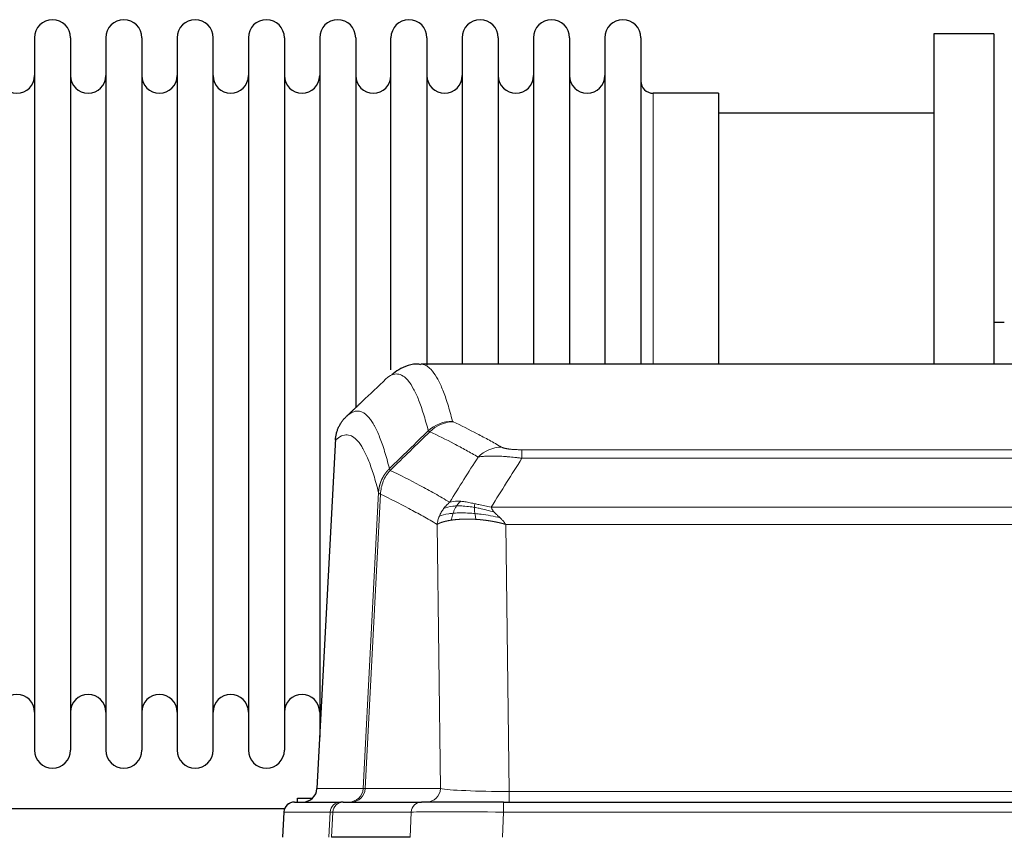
# Model space of a CAD drawing. Header units: inches. Extents: x 0 to 17820, y -10 to 12600.
# Tile 170 of 256: x 4243 to 4522, y 10613 to 10845. Entities that reach past the tile are written whole.
import ezdxf

# ---------------------------------------------------------------- set-up
doc = ezdxf.new("R2010")
doc.units = ezdxf.units.IN
doc.layers.add('1', color=7, linetype='Continuous', true_color=0xffffff)

msp = doc.modelspace()

# ---------------------------------------------------------------- linework, layer by layer
at = {"layer": '1', "color": 2, "linetype": 'Continuous', "lineweight": 25}
for p, q in [((4247.343, 10839.801), (4247.343, 10638.001)), ((4257.543, 10839.801), (4257.543, 10638.001)), ((4267.543, 10839.801), (4267.543, 10638.001)), ((4277.743, 10839.801), (4277.743, 10638.001)), ((4287.743, 10839.801), (4287.743, 10638.001)), ((4297.943, 10638.001), (4297.943, 10839.801)), ((4307.943, 10839.801), (4307.943, 10638.001)), ((4318.143, 10839.801), (4318.143, 10638.001)), ((4328.143, 10839.801), (4328.143, 10738.901)), ((4338.343, 10839.801), (4338.343, 10738.901)), ((4348.343, 10745.681), (4348.343, 10839.801)), ((4358.543, 10839.801), (4358.543, 10747.035)), ((4368.543, 10839.801), (4368.543, 10747.301)), ((4378.743, 10839.801), (4378.743, 10747.301)), ((4388.743, 10839.801), (4388.743, 10747.301)), ((4398.943, 10839.801), (4398.943, 10747.301)), ((4408.943, 10839.801), (4408.943, 10747.301)), ((4419.143, 10839.801), (4419.143, 10747.301)), ((4519.143, 10840.901), (4502.143, 10840.901)), ((4502.143, 10840.901), (4502.143, 10747.303)), ((4519.143, 10840.901), (4519.143, 10747.303)), ((4441.143, 10824.051), (4422.643, 10824.051)), ((4441.143, 10824.051), (4441.143, 10747.297)), ((4502.143, 10818.401), (4441.138, 10818.401)), ((4522.129, 10759.164), (4519.1, 10759.164)), ((4619.497, 10747.296), (4356.789, 10747.296)), ((4328.143, 10738.901), (4328.143, 10641.68)), ((4338.343, 10738.901), (4338.343, 10734.979)), ((4332.641, 10726.276), (4327.367, 10627.084)), ((4321.843, 10624.401), (4326.146, 10624.401)), ((4321.843, 10623.295), (4321.843, 10624.401)), ((4318.192, 10621.401), (4216.278, 10621.401)), ((4320.996, 10623.296), (4334.107, 10623.296)), ((4334.804, 10623.296), (4334.107, 10623.296)), ((4334.804, 10623.296), (4356.978, 10623.296)), ((4380.233, 10623.296), (4356.978, 10623.296)), ((4380.233, 10623.296), (4596.053, 10623.296)), ((4317.985, 10620.455), (4317.605, 10613.296)), ((4353.778, 10613.296), (4331.524, 10613.296))]:
    msp.add_line(p, q, dxfattribs=at)
at = {"layer": '1', "color": 110, "linetype": 'Continuous', "lineweight": 13}
for p, q in [((4422.643, 10824.051), (4422.643, 10747.297)), ((4332.627, 10725.782), (4327.38, 10627.087)), ((4385.472, 10723.089), (4590.815, 10723.089)), ((4385.472, 10720.673), (4385.472, 10723.089)), ((4590.815, 10720.673), (4385.472, 10720.673)), ((4340.446, 10627.087), (4344.822, 10710.955)), ((4345.379, 10710.479), (4341.027, 10627.087)), ((4376.74, 10706.842), (4599.546, 10706.842)), ((4362.379, 10627.087), (4361.421, 10701.934)), ((4595.433, 10701.944), (4380.853, 10701.944)), ((4380.853, 10701.944), (4381.822, 10626.261)), ((4327.38, 10627.087), (4340.446, 10627.087)), ((4341.027, 10627.087), (4362.379, 10627.087)), ((4381.822, 10626.261), (4594.465, 10626.261)), ((4381.822, 10623.296), (4381.822, 10626.261)), ((4380.233, 10620.453), (4380.233, 10623.296)), ((4318.002, 10620.453), (4317.621, 10613.296)), ((4331.113, 10620.453), (4318.002, 10620.453)), ((4330.739, 10613.296), (4331.113, 10620.453)), ((4331.897, 10620.453), (4331.524, 10613.296)), ((4354.071, 10620.453), (4331.897, 10620.453)), ((4353.778, 10613.296), (4354.071, 10620.453)), ((4380.233, 10620.453), (4379.94, 10613.296)), ((4596.053, 10620.453), (4380.233, 10620.453))]:
    msp.add_line(p, q, dxfattribs=at)
at = {"layer": '1', "color": 2, "linetype": 'Continuous', "lineweight": 25}
for centre, radius, start, end in [((4252.443, 10839.801), 5.1, 0, 180), ((4272.643, 10839.801), 5.1, 0, 180), ((4292.843, 10839.801), 5.1, 0, 180), ((4313.043, 10839.801), 5.1, 0, 180), ((4333.243, 10839.801), 5.1, 0, 180), ((4353.443, 10839.801), 5.1, 0, 180), ((4373.643, 10839.801), 5.1, 0, 180), ((4393.843, 10839.801), 5.1, 0, 180), ((4414.043, 10839.801), 5.1, 0, 180), ((4242.343, 10829.051), 5, 180, 0), ((4262.543, 10829.051), 5, 180, 0), ((4282.743, 10829.051), 5, 180, 0), ((4302.943, 10829.051), 5, 180, 0), ((4323.143, 10829.051), 5, 180, 0), ((4343.343, 10829.051), 5, 180, 0), ((4363.543, 10829.051), 5, 180, 0), ((4383.743, 10829.051), 5, 180, 0), ((4403.943, 10829.051), 5, 180, 0), ((4422.643, 10827.551), 3.5, 180, 270), ((4242.343, 10648.751), 5, 0, 180), ((4262.543, 10648.751), 5, 0, 180), ((4282.743, 10648.751), 5, 0, 180), ((4302.943, 10648.751), 5, 0, 180), ((4323.143, 10648.751), 5, 0, 180), ((4252.443, 10638.001), 5.1, 180, 0), ((4272.643, 10638.001), 5.1, 180, 0), ((4292.843, 10638.001), 5.1, 180, 0), ((4313.043, 10638.001), 5.1, 180, 0), ((4320.981, 10620.296), 3, 90, 176.80187)]:
    msp.add_arc(centre, radius, start, end, dxfattribs=at)
at = {"layer": '1', "color": 110, "linetype": 'Continuous', "lineweight": 13}
for centre, major_axis, ratio, start_param, end_param in [((4365.776, 10721.239), (-9.695, -2.45), 0.9931439, 4.4664808, 5.2238901), ((4365.964, 10721.078), (-4.281, -9.037), 0.9659395, 3.5975691, 4.3432065), ((4379.625, 10713.933), (-4.97, -8.677), 0.9635717, 3.6779385, 4.4208965), ((4336.454, 10627.296), (0, 4), 0.9993908, 3.1415927, 4.6600291), ((4337.151, 10627.296), (0, 4), 0.9702957, 3.1415927, 4.6600291), ((4360.472, 10627.296), (20.038, 0.208), 0.001459, 3.1763609, 3.3855124), ((4358.503, 10627.296), (0, 4), 0.9702957, 3.1415927, 4.6600291), ((4381.742, 10627.296), (-20.002, 0.052), 0.0517476, 0.2535919, 1.5749043), ((4320.996, 10620.296), (0, 3), 0.9993908, 0, 1.5184364), ((4334.107, 10620.296), (0, 3), 0.9993908, 0, 1.5184364), ((4334.804, 10620.296), (0, 3), 0.9702957, 0, 1.5184364), ((4356.978, 10620.296), (0, 3), 0.9702957, 0, 1.5184364), ((4358.125, 10620.296), (-27.029, 0.156), 0.000812, 6.0391366, 6.248288), ((4380.284, 10620.296), (-27.018, 0.123), 0.0058026, 4.7143189, 6.0386286)]:
    msp.add_ellipse(centre, major_axis=major_axis, ratio=ratio, start_param=start_param, end_param=end_param, dxfattribs=at)
at = {"layer": '1', "color": 2, "linetype": 'Continuous', "lineweight": 25}
msp.add_ellipse((4323.388, 10627.296), major_axis=(0, 4), ratio=0.9993908, start_param=3.1415927, end_param=4.6600291, dxfattribs=at)
for points, knots in [([(4356.799, 10747.175), (4356.603, 10747.218), (4354.403, 10747.645), (4351.065, 10746.182), (4349.176, 10744.867), (4348.621, 10744.313)], [0, 0, 0, 0, 0.0604707, 0.6867419, 1, 1, 1, 1]), ([(4332.627, 10725.782), (4332.657, 10726.413), (4332.747, 10727.041), (4332.97, 10727.96), (4333.059, 10728.262), (4333.265, 10728.857), (4333.382, 10729.149), (4333.643, 10729.72), (4333.787, 10729.999), (4334.102, 10730.542), (4334.272, 10730.805), (4334.636, 10731.315), (4334.83, 10731.561), (4335.24, 10732.032), (4335.456, 10732.258), (4335.683, 10732.473)], [0, 0, 0, 0, 0.25, 0.25, 0.375, 0.375, 0.5, 0.5, 0.625, 0.625, 0.75, 0.75, 0.875, 0.875, 1, 1, 1, 1])]:
    msp.add_open_spline(points, degree=3, knots=knots, dxfattribs=at)
at = {"layer": '1', "color": 110, "linetype": 'Continuous', "lineweight": 13}
for points, knots in [([(4356.796, 10747.296), (4356.89, 10747.296), (4357.513, 10747.267), (4358.126, 10747.043), (4358.896, 10746.545), (4359.279, 10746.244), (4359.657, 10745.863), (4359.909, 10745.592), (4360.034, 10745.447), (4360.657, 10744.68), (4361.149, 10743.925), (4361.874, 10742.582), (4362.114, 10742.099), (4362.59, 10741.063), (4362.826, 10740.51), (4363.528, 10738.745), (4364.448, 10736.11), (4365.339, 10732.914), (4365.776, 10731.175)], [0, 0, 0, 0, 0.0285171, 0.1904309, 0.1904309, 0.2713878, 0.3118663, 0.3118663, 0.3523447, 0.3523447, 0.5142585, 0.5142585, 0.5952154, 0.5952154, 0.6761724, 0.6761724, 0.8380862, 1, 1, 1, 1]), ([(4358.909, 10728.436), (4358.47, 10730.174), (4357.579, 10733.367), (4356.657, 10736), (4355.954, 10737.764), (4355.718, 10738.316), (4355.241, 10739.352), (4355.001, 10739.835), (4354.275, 10741.177), (4353.783, 10741.932), (4353.159, 10742.699), (4353.033, 10742.843), (4352.782, 10743.115), (4352.403, 10743.496), (4352.02, 10743.797), (4351.248, 10744.295), (4350.205, 10744.677), (4348.595, 10744.406), (4347.493, 10743.662), (4346.935, 10743.149)], [0, 0, 0, 0, 0.125, 0.25, 0.25, 0.3125, 0.3125, 0.375, 0.375, 0.5, 0.5, 0.53125, 0.53125, 0.5625, 0.625, 0.625, 0.75, 0.875, 1, 1, 1, 1]), ([(4335.683, 10732.473), (4336.254, 10733.026), (4337.382, 10733.841), (4339.027, 10734.186), (4340.093, 10733.832), (4340.882, 10733.347), (4341.273, 10733.05), (4341.724, 10732.608), (4341.917, 10732.398), (4342.045, 10732.253), (4342.109, 10732.178), (4342.428, 10731.794), (4342.807, 10731.278), (4343.245, 10730.58), (4343.432, 10730.26), (4343.556, 10730.042), (4343.618, 10729.931), (4344.174, 10728.911), (4345.147, 10726.805), (4346.558, 10722.774), (4347.466, 10719.503), (4347.912, 10717.721)], [0, 0, 0, 0, 0.125, 0.25, 0.375, 0.375, 0.4375, 0.46875, 0.484375, 0.484375, 0.5, 0.5, 0.5625, 0.59375, 0.609375, 0.609375, 0.625, 0.625, 0.75, 0.875, 1, 1, 1, 1]), ([(4365.964, 10731.013), (4365.908, 10731.04), (4365.864, 10731.067), (4365.802, 10731.121), (4365.783, 10731.148), (4365.776, 10731.175)], [0, 0, 0, 0, 0.5, 0.5, 1, 1, 1, 1]), ([(4365.964, 10731.013), (4368.249, 10729.926), (4370.53, 10728.785), (4373.946, 10726.991), (4375.083, 10726.38), (4377.356, 10725.13), (4378.491, 10724.491), (4379.625, 10723.839)], [0, 0, 0, 0, 0.5, 0.5, 0.75, 0.75, 1, 1, 1, 1]), ([(4344.822, 10710.955), (4344.378, 10712.735), (4343.472, 10716.003), (4342.065, 10720.035), (4341.095, 10722.143), (4340.54, 10723.165), (4340.479, 10723.277), (4340.355, 10723.495), (4340.169, 10723.815), (4339.732, 10724.515), (4339.354, 10725.033), (4339.036, 10725.42), (4338.972, 10725.495), (4338.844, 10725.64), (4338.652, 10725.852), (4338.202, 10726.297), (4337.812, 10726.597), (4337.026, 10727.089), (4335.962, 10727.453), (4334.322, 10727.127), (4333.197, 10726.328), (4332.627, 10725.782)], [0, 0, 0, 0, 0.125, 0.25, 0.375, 0.375, 0.390625, 0.390625, 0.40625, 0.4375, 0.5, 0.5, 0.515625, 0.515625, 0.53125, 0.5625, 0.625, 0.625, 0.75, 0.875, 1, 1, 1, 1]), ([(4373.045, 10721.014), (4371.91, 10721.666), (4370.773, 10722.306), (4368.498, 10723.557), (4367.359, 10724.169), (4363.94, 10725.965), (4361.656, 10727.108), (4359.367, 10728.196)], [0, 0, 0, 0, 0.25, 0.25, 0.5, 0.5, 1, 1, 1, 1]), ([(4385.472, 10723.089), (4385.289, 10723.089), (4385.107, 10723.09), (4384.743, 10723.095), (4384.563, 10723.098), (4384.208, 10723.107), (4384.032, 10723.113), (4383.686, 10723.127), (4383.515, 10723.135), (4383.304, 10723.147), (4383.262, 10723.149), (4383.178, 10723.155), (4383.054, 10723.162), (4382.932, 10723.171), (4382.693, 10723.189), (4382.386, 10723.215), (4382.098, 10723.245), (4381.925, 10723.265), (4381.891, 10723.27), (4381.823, 10723.278), (4381.789, 10723.282), (4381.689, 10723.295), (4381.624, 10723.304), (4381.435, 10723.331), (4381.315, 10723.35), (4381.089, 10723.388), (4380.982, 10723.408), (4380.779, 10723.449), (4380.683, 10723.47), (4380.57, 10723.498), (4380.548, 10723.503), (4380.504, 10723.514), (4380.483, 10723.52), (4380.419, 10723.536), (4380.378, 10723.547), (4380.259, 10723.581), (4380.186, 10723.604), (4380.049, 10723.649), (4379.985, 10723.673), (4379.809, 10723.743), (4379.709, 10723.79), (4379.625, 10723.839)], [0, 0, 0, 0, 0.0625, 0.0625, 0.125, 0.125, 0.1875, 0.1875, 0.25, 0.25, 0.265625, 0.265625, 0.28125, 0.3125, 0.3125, 0.375, 0.4375, 0.4375, 0.453125, 0.453125, 0.46875, 0.46875, 0.5, 0.5, 0.5625, 0.5625, 0.625, 0.625, 0.6875, 0.6875, 0.703125, 0.703125, 0.71875, 0.71875, 0.75, 0.75, 0.8125, 0.8125, 0.875, 0.875, 1, 1, 1, 1]), ([(4385.472, 10720.673), (4385.137, 10720.716), (4384.804, 10720.757), (4384.141, 10720.835), (4383.813, 10720.871), (4382.837, 10720.975), (4382.199, 10721.036), (4381.496, 10721.094), (4381.418, 10721.101), (4381.263, 10721.113), (4381.186, 10721.119), (4380.954, 10721.137), (4380.801, 10721.148), (4380.347, 10721.18), (4379.752, 10721.217), (4379.179, 10721.245), (4378.758, 10721.262), (4378.549, 10721.27), (4378.344, 10721.277), (4378.207, 10721.281), (4378.14, 10721.282), (4377.534, 10721.298), (4377.026, 10721.301), (4376.307, 10721.293), (4376.074, 10721.288), (4375.736, 10721.277), (4375.625, 10721.273), (4375.407, 10721.264), (4375.299, 10721.258), (4374.772, 10721.229), (4374.384, 10721.197), (4373.669, 10721.117), (4373.342, 10721.069), (4373.045, 10721.014)], [0, 0, 0, 0, 0.0625, 0.0625, 0.125, 0.125, 0.25, 0.25, 0.265625, 0.265625, 0.28125, 0.28125, 0.3125, 0.3125, 0.375, 0.4375, 0.4375, 0.46875, 0.484375, 0.484375, 0.5, 0.5, 0.625, 0.625, 0.6875, 0.6875, 0.71875, 0.71875, 0.75, 0.75, 0.875, 0.875, 1, 1, 1, 1]), ([(4344.822, 10710.955), (4344.823, 10710.972), (4344.825, 10711.006), (4344.828, 10711.057), (4344.832, 10711.107), (4344.835, 10711.158), (4344.839, 10711.209), (4344.843, 10711.259), (4344.847, 10711.31), (4344.852, 10711.361), (4344.857, 10711.411), (4344.862, 10711.462), (4344.867, 10711.512), (4344.873, 10711.563), (4344.879, 10711.613), (4344.885, 10711.664), (4344.891, 10711.714), (4344.898, 10711.764), (4344.905, 10711.815), (4344.912, 10711.865), (4344.919, 10711.915), (4344.927, 10711.965), (4344.935, 10712.016), (4344.943, 10712.066), (4344.951, 10712.116), (4344.96, 10712.166), (4344.969, 10712.216), (4344.978, 10712.266), (4344.987, 10712.316), (4344.997, 10712.366), (4345.007, 10712.415), (4345.017, 10712.465), (4345.027, 10712.515), (4345.038, 10712.565), (4345.049, 10712.614), (4345.06, 10712.664), (4345.071, 10712.713), (4345.083, 10712.763), (4345.095, 10712.812), (4345.107, 10712.861), (4345.119, 10712.911), (4345.132, 10712.96), (4345.144, 10713.009), (4345.158, 10713.058), (4345.171, 10713.107), (4345.185, 10713.156), (4345.198, 10713.205), (4345.212, 10713.254), (4345.227, 10713.302), (4345.241, 10713.351), (4345.256, 10713.4), (4345.271, 10713.448), (4345.287, 10713.496), (4345.302, 10713.545), (4345.318, 10713.593), (4345.334, 10713.641), (4345.35, 10713.689), (4345.367, 10713.737), (4345.383, 10713.785), (4345.4, 10713.833), (4345.418, 10713.881), (4345.435, 10713.929), (4345.453, 10713.976), (4345.471, 10714.024), (4345.489, 10714.071), (4345.507, 10714.118), (4345.526, 10714.166), (4345.545, 10714.213), (4345.564, 10714.26), (4345.584, 10714.307), (4345.603, 10714.354), (4345.623, 10714.4), (4345.643, 10714.447), (4345.663, 10714.493), (4345.684, 10714.54), (4345.705, 10714.586), (4345.732, 10714.646), (4345.766, 10714.719), (4345.806, 10714.805), (4345.848, 10714.891), (4345.891, 10714.976), (4345.934, 10715.061), (4345.978, 10715.145), (4346.023, 10715.229), (4346.068, 10715.313), (4346.114, 10715.396), (4346.162, 10715.478), (4346.21, 10715.561), (4346.258, 10715.643), (4346.308, 10715.724), (4346.358, 10715.805), (4346.409, 10715.885), (4346.46, 10715.965), (4346.513, 10716.045), (4346.566, 10716.123), (4346.62, 10716.202), (4346.675, 10716.28), (4346.73, 10716.357), (4346.786, 10716.434), (4346.843, 10716.511), (4346.9, 10716.586), (4346.958, 10716.662), (4347.017, 10716.736), (4347.077, 10716.811), (4347.137, 10716.884), (4347.198, 10716.957), (4347.26, 10717.03), (4347.322, 10717.102), (4347.385, 10717.173), (4347.449, 10717.244), (4347.513, 10717.314), (4347.578, 10717.383), (4347.643, 10717.452), (4347.709, 10717.52), (4347.776, 10717.588), (4347.844, 10717.655), (4347.889, 10717.699), (4347.912, 10717.721)], [0, 0, 0, 0, 0.0066687, 0.0133374, 0.0200061, 0.0266746, 0.0333432, 0.0400116, 0.0466801, 0.0533484, 0.0600168, 0.066685, 0.0733532, 0.0800214, 0.0866895, 0.0933575, 0.1000255, 0.1066935, 0.1133614, 0.1200292, 0.126697, 0.1333647, 0.1400324, 0.1467001, 0.1533676, 0.1600352, 0.1667026, 0.1733701, 0.1800374, 0.1867047, 0.193372, 0.2000392, 0.2067064, 0.2133735, 0.2200405, 0.2267075, 0.2333745, 0.2400414, 0.2467082, 0.253375, 0.2600418, 0.2667085, 0.2733751, 0.2800417, 0.2867082, 0.2933747, 0.3000412, 0.3067075, 0.3133739, 0.3200401, 0.3267064, 0.3333725, 0.3400387, 0.3467047, 0.3533708, 0.3600367, 0.3667026, 0.3733685, 0.3800343, 0.3867001, 0.3933658, 0.4000315, 0.4066971, 0.4133626, 0.4200281, 0.4266936, 0.433359, 0.4400243, 0.4466896, 0.4533549, 0.4600201, 0.4666852, 0.4733503, 0.4800154, 0.4866804, 0.4933453, 0.5000102, 0.5125098, 0.5250093, 0.5375088, 0.5500082, 0.5625077, 0.5750071, 0.5875066, 0.600006, 0.6125054, 0.6250049, 0.6375043, 0.6500037, 0.6625032, 0.6750026, 0.6875021, 0.7000016, 0.7125011, 0.7250006, 0.7375001, 0.7499997, 0.7624993, 0.7749989, 0.7874985, 0.7999982, 0.812498, 0.8249977, 0.8374975, 0.8499974, 0.8624973, 0.8749972, 0.8874972, 0.8999973, 0.9124974, 0.9249976, 0.9374978, 0.9499981, 0.9624985, 0.9749989, 0.9874994, 1, 1, 1, 1]), ([(4345.379, 10710.479), (4345.4, 10711.11), (4345.478, 10711.738), (4345.741, 10712.966), (4345.927, 10713.566), (4346.399, 10714.719), (4346.684, 10715.271), (4347.342, 10716.308), (4347.715, 10716.794), (4348.124, 10717.238)], [0, 0, 0, 0, 0.25, 0.25, 0.5, 0.5, 0.75, 0.75, 1, 1, 1, 1]), ([(4348.124, 10717.238), (4348.049, 10717.327), (4348.006, 10717.423), (4347.948, 10717.596), (4347.933, 10717.673), (4347.912, 10717.721)], [0, 0, 0, 0, 0.5, 0.5, 1, 1, 1, 1]), ([(4348.124, 10717.238), (4350.946, 10715.899), (4353.762, 10714.478), (4357.975, 10712.224), (4359.378, 10711.452), (4362.181, 10709.866), (4363.58, 10709.053), (4364.978, 10708.22)], [0, 0, 0, 0, 0.5, 0.5, 0.75, 0.75, 1, 1, 1, 1]), ([(4345.379, 10710.479), (4345.374, 10710.482), (4345.364, 10710.488), (4345.348, 10710.498), (4345.333, 10710.508), (4345.318, 10710.517), (4345.303, 10710.527), (4345.287, 10710.537), (4345.272, 10710.547), (4345.257, 10710.557), (4345.241, 10710.567), (4345.226, 10710.577), (4345.21, 10710.587), (4345.195, 10710.597), (4345.18, 10710.607), (4345.165, 10710.617), (4345.149, 10710.627), (4345.134, 10710.637), (4345.12, 10710.647), (4345.105, 10710.657), (4345.09, 10710.667), (4345.076, 10710.677), (4345.062, 10710.687), (4345.047, 10710.698), (4345.034, 10710.708), (4345.02, 10710.718), (4345.007, 10710.728), (4344.986, 10710.745), (4344.96, 10710.766), (4344.932, 10710.792), (4344.908, 10710.816), (4344.889, 10710.838), (4344.873, 10710.858), (4344.86, 10710.876), (4344.85, 10710.893), (4344.842, 10710.907), (4344.836, 10710.919), (4344.831, 10710.93), (4344.828, 10710.938), (4344.826, 10710.945), (4344.824, 10710.95), (4344.823, 10710.953), (4344.823, 10710.955), (4344.822, 10710.955)], [0, 0, 0, 0, 0.0155037, 0.0313049, 0.0474035, 0.0637997, 0.0804935, 0.097485, 0.1147743, 0.1323613, 0.1502462, 0.1684289, 0.1869096, 0.2056883, 0.224765, 0.2441397, 0.2638126, 0.2837835, 0.3040527, 0.32462, 0.3454856, 0.3666494, 0.3881116, 0.409872, 0.4319308, 0.454288, 0.4769435, 0.4998975, 0.5635611, 0.6228928, 0.6778927, 0.7285606, 0.7748966, 0.8169007, 0.8545729, 0.8879131, 0.9169214, 0.9415977, 0.9619421, 0.9779545, 0.989635, 0.9969835, 1, 1, 1, 1]), ([(4361.421, 10701.934), (4360.091, 10702.72), (4358.758, 10703.488), (4356.09, 10704.987), (4354.755, 10705.717), (4350.744, 10707.854), (4348.064, 10709.203), (4345.379, 10710.479)], [0, 0, 0, 0, 0.25, 0.25, 0.5, 0.5, 1, 1, 1, 1]), ([(4363.271, 10706.413), (4363.517, 10706.743), (4363.783, 10707.061), (4364.353, 10707.665), (4364.657, 10707.951), (4364.978, 10708.22)], [0, 0, 0, 0, 0.5, 0.5, 1, 1, 1, 1]), ([(4368.153, 10708.481), (4367.854, 10708.507), (4367.564, 10708.522), (4366.437, 10708.538), (4365.671, 10708.444), (4364.978, 10708.22)], [0, 0, 0, 0, 0.25, 0.25, 1, 1, 1, 1]), ([(4366.929, 10707.159), (4367.028, 10707.309), (4367.129, 10707.45), (4367.386, 10707.779), (4367.543, 10707.953), (4367.854, 10708.253), (4368.007, 10708.379), (4368.153, 10708.481)], [0, 0, 0, 0, 0.25, 0.25, 0.625, 0.625, 1, 1, 1, 1]), ([(4372.123, 10707.785), (4371.942, 10707.826), (4371.764, 10707.865), (4371.057, 10708.019), (4370.542, 10708.126), (4369.548, 10708.307), (4369.069, 10708.381), (4368.454, 10708.453), (4368.303, 10708.468), (4368.153, 10708.481)], [0, 0, 0, 0, 0.125, 0.125, 0.5, 0.5, 0.875, 0.875, 1, 1, 1, 1]), ([(4371.972, 10706.753), (4371.971, 10706.877), (4371.972, 10706.993), (4371.986, 10707.258), (4372.002, 10707.395), (4372.05, 10707.624), (4372.082, 10707.716), (4372.123, 10707.785)], [0, 0, 0, 0, 0.25, 0.25, 0.625, 0.625, 1, 1, 1, 1]), ([(4376.74, 10706.842), (4375.52, 10707.031), (4374.344, 10707.287), (4372.85, 10707.622), (4372.483, 10707.705), (4372.123, 10707.785)], [0, 0, 0, 0, 0.75, 0.75, 1, 1, 1, 1]), ([(4362.06, 10704.272), (4362.217, 10704.648), (4362.397, 10705.016), (4362.801, 10705.731), (4363.026, 10706.079), (4363.271, 10706.413)], [0, 0, 0, 0, 0.5, 0.5, 1, 1, 1, 1]), ([(4365.943, 10705.096), (4365.508, 10705.06), (4365.098, 10705.015), (4363.569, 10704.798), (4362.673, 10704.558), (4362.06, 10704.272)], [0, 0, 0, 0, 0.25, 0.25, 1, 1, 1, 1]), ([(4366.929, 10707.159), (4366.557, 10707.145), (4366.201, 10707.12), (4364.84, 10706.969), (4363.969, 10706.744), (4363.271, 10706.413)], [0, 0, 0, 0, 0.25, 0.25, 1, 1, 1, 1]), ([(4365.453, 10703.135), (4365.489, 10703.335), (4365.531, 10703.559), (4365.637, 10704.038), (4365.699, 10704.294), (4365.825, 10704.734), (4365.881, 10704.915), (4365.943, 10705.096)], [0, 0, 0, 0, 0.375, 0.375, 0.75, 0.75, 1, 1, 1, 1]), ([(4365.943, 10705.096), (4365.974, 10705.187), (4366.006, 10705.278), (4366.141, 10705.641), (4366.254, 10705.914), (4366.503, 10706.439), (4366.639, 10706.691), (4366.831, 10707.007), (4366.88, 10707.084), (4366.929, 10707.159)], [0, 0, 0, 0, 0.125, 0.125, 0.5, 0.5, 0.875, 0.875, 1, 1, 1, 1]), ([(4372.141, 10705.011), (4371.852, 10705.038), (4371.566, 10705.061), (4370.432, 10705.144), (4369.608, 10705.179), (4368.044, 10705.198), (4367.302, 10705.182), (4366.384, 10705.129), (4366.161, 10705.114), (4365.943, 10705.096)], [0, 0, 0, 0, 0.125, 0.125, 0.5, 0.5, 0.875, 0.875, 1, 1, 1, 1]), ([(4371.972, 10706.753), (4371.744, 10706.792), (4371.516, 10706.828), (4370.615, 10706.964), (4369.955, 10707.042), (4368.686, 10707.146), (4368.076, 10707.171), (4367.304, 10707.169), (4367.115, 10707.165), (4366.929, 10707.159)], [0, 0, 0, 0, 0.125, 0.125, 0.5, 0.5, 0.875, 0.875, 1, 1, 1, 1]), ([(4377.611, 10705.398), (4376.201, 10705.821), (4374.764, 10706.196), (4372.894, 10706.586), (4372.43, 10706.675), (4371.972, 10706.753)], [0, 0, 0, 0, 0.75, 0.75, 1, 1, 1, 1]), ([(4372.141, 10705.011), (4372.129, 10705.088), (4372.117, 10705.166), (4372.073, 10705.476), (4372.044, 10705.707), (4372, 10706.152), (4371.985, 10706.364), (4371.975, 10706.627), (4371.973, 10706.691), (4371.972, 10706.753)], [0, 0, 0, 0, 0.125, 0.125, 0.5, 0.5, 0.875, 0.875, 1, 1, 1, 1]), ([(4372.456, 10703.36), (4372.422, 10703.523), (4372.383, 10703.709), (4372.301, 10704.111), (4372.258, 10704.328), (4372.191, 10704.703), (4372.165, 10704.856), (4372.141, 10705.011)], [0, 0, 0, 0, 0.375, 0.375, 0.75, 0.75, 1, 1, 1, 1]), ([(4379.282, 10703.78), (4377.51, 10704.232), (4375.681, 10704.579), (4373.307, 10704.891), (4372.719, 10704.957), (4372.141, 10705.011)], [0, 0, 0, 0, 0.75, 0.75, 1, 1, 1, 1]), ([(4377.611, 10705.398), (4377.493, 10705.526), (4377.383, 10705.651), (4377.134, 10705.961), (4377.009, 10706.143), (4376.823, 10706.499), (4376.762, 10706.673), (4376.74, 10706.842)], [0, 0, 0, 0, 0.25, 0.25, 0.625, 0.625, 1, 1, 1, 1]), ([(4379.282, 10703.78), (4379.209, 10703.852), (4379.135, 10703.923), (4378.839, 10704.204), (4378.617, 10704.411), (4378.189, 10704.815), (4377.984, 10705.013), (4377.732, 10705.271), (4377.67, 10705.335), (4377.611, 10705.398)], [0, 0, 0, 0, 0.125, 0.125, 0.5, 0.5, 0.875, 0.875, 1, 1, 1, 1]), ([(4361.421, 10701.934), (4361.478, 10702.33), (4361.561, 10702.726), (4361.774, 10703.507), (4361.905, 10703.894), (4362.06, 10704.272)], [0, 0, 0, 0, 0.5, 0.5, 1, 1, 1, 1]), ([(4365.453, 10703.135), (4365.441, 10703.133), (4365.418, 10703.13), (4365.383, 10703.124), (4365.348, 10703.119), (4365.312, 10703.114), (4365.276, 10703.108), (4365.239, 10703.102), (4365.202, 10703.096), (4365.165, 10703.09), (4365.127, 10703.084), (4365.089, 10703.078), (4365.051, 10703.071), (4365.012, 10703.065), (4364.973, 10703.058), (4364.933, 10703.051), (4364.894, 10703.044), (4364.853, 10703.037), (4364.813, 10703.03), (4364.772, 10703.023), (4364.731, 10703.015), (4364.69, 10703.007), (4364.648, 10703), (4364.606, 10702.992), (4364.564, 10702.983), (4364.522, 10702.975), (4364.479, 10702.967), (4364.436, 10702.958), (4364.393, 10702.95), (4364.35, 10702.941), (4364.306, 10702.932), (4364.262, 10702.922), (4364.218, 10702.913), (4364.174, 10702.904), (4364.129, 10702.894), (4364.085, 10702.884), (4364.04, 10702.874), (4363.995, 10702.864), (4363.95, 10702.854), (4363.904, 10702.843), (4363.859, 10702.833), (4363.814, 10702.822), (4363.768, 10702.811), (4363.722, 10702.8), (4363.676, 10702.789), (4363.63, 10702.777), (4363.584, 10702.766), (4363.538, 10702.754), (4363.492, 10702.742), (4363.446, 10702.73), (4363.4, 10702.718), (4363.354, 10702.705), (4363.307, 10702.693), (4363.261, 10702.68), (4363.215, 10702.667), (4363.169, 10702.654), (4363.122, 10702.64), (4363.076, 10702.627), (4363.03, 10702.613), (4362.984, 10702.599), (4362.938, 10702.585), (4362.893, 10702.571), (4362.847, 10702.556), (4362.801, 10702.542), (4362.756, 10702.527), (4362.71, 10702.512), (4362.665, 10702.497), (4362.62, 10702.481), (4362.576, 10702.466), (4362.531, 10702.45), (4362.487, 10702.434), (4362.442, 10702.418), (4362.398, 10702.402), (4362.355, 10702.386), (4362.311, 10702.369), (4362.268, 10702.352), (4362.225, 10702.335), (4362.183, 10702.318), (4362.141, 10702.3), (4362.099, 10702.283), (4362.057, 10702.265), (4362.016, 10702.247), (4361.976, 10702.229), (4361.935, 10702.21), (4361.895, 10702.192), (4361.856, 10702.173), (4361.817, 10702.154), (4361.778, 10702.135), (4361.74, 10702.116), (4361.702, 10702.096), (4361.665, 10702.077), (4361.629, 10702.057), (4361.593, 10702.037), (4361.557, 10702.016), (4361.522, 10701.996), (4361.488, 10701.975), (4361.454, 10701.954), (4361.432, 10701.941), (4361.421, 10701.934)], [0, 0, 0, 0, 0.0060657, 0.012223, 0.0184718, 0.0248123, 0.0312443, 0.0377679, 0.0443831, 0.0510899, 0.0578883, 0.0647782, 0.0717598, 0.0788329, 0.0859977, 0.093254, 0.1006019, 0.1080414, 0.1155725, 0.1231952, 0.1309095, 0.1387154, 0.1466129, 0.1546019, 0.1626826, 0.1708549, 0.1791188, 0.1874742, 0.1959213, 0.20446, 0.2130903, 0.2218121, 0.2306256, 0.2395307, 0.2485274, 0.2576156, 0.2667955, 0.276067, 0.2854301, 0.2948848, 0.3044311, 0.314069, 0.3237985, 0.3336196, 0.3435324, 0.3535367, 0.3636326, 0.3738202, 0.3840993, 0.3944701, 0.4049324, 0.4154864, 0.426132, 0.4368691, 0.4476979, 0.4586183, 0.4696303, 0.480734, 0.4919292, 0.503216, 0.5145945, 0.5260645, 0.5376262, 0.5492795, 0.5610244, 0.5728609, 0.584789, 0.5968087, 0.60892, 0.621123, 0.6334175, 0.6458037, 0.6582815, 0.6708509, 0.6835119, 0.6962645, 0.7091087, 0.7220445, 0.735072, 0.748191, 0.7614017, 0.774704, 0.7880979, 0.8015834, 0.8151605, 0.8288293, 0.8425896, 0.8564416, 0.8703852, 0.8844204, 0.8985472, 0.9127656, 0.9270756, 0.9414773, 0.9559705, 0.9705554, 0.9852319, 1, 1, 1, 1]), ([(4372.456, 10703.36), (4372.434, 10703.362), (4372.39, 10703.364), (4372.324, 10703.368), (4372.258, 10703.372), (4372.192, 10703.376), (4372.126, 10703.38), (4372.06, 10703.383), (4371.993, 10703.387), (4371.927, 10703.39), (4371.861, 10703.393), (4371.794, 10703.396), (4371.728, 10703.4), (4371.661, 10703.402), (4371.595, 10703.405), (4371.528, 10703.408), (4371.462, 10703.411), (4371.395, 10703.413), (4371.328, 10703.415), (4371.261, 10703.418), (4371.195, 10703.42), (4371.128, 10703.422), (4371.061, 10703.424), (4370.994, 10703.426), (4370.927, 10703.427), (4370.86, 10703.429), (4370.793, 10703.43), (4370.726, 10703.432), (4370.659, 10703.433), (4370.592, 10703.434), (4370.525, 10703.435), (4370.458, 10703.436), (4370.391, 10703.437), (4370.324, 10703.437), (4370.257, 10703.438), (4370.19, 10703.438), (4370.122, 10703.439), (4370.055, 10703.439), (4369.988, 10703.439), (4369.921, 10703.439), (4369.854, 10703.439), (4369.787, 10703.438), (4369.72, 10703.438), (4369.653, 10703.437), (4369.586, 10703.437), (4369.519, 10703.436), (4369.452, 10703.435), (4369.385, 10703.434), (4369.318, 10703.433), (4369.251, 10703.432), (4369.184, 10703.43), (4369.117, 10703.429), (4369.05, 10703.427), (4368.983, 10703.425), (4368.917, 10703.424), (4368.85, 10703.422), (4368.783, 10703.42), (4368.717, 10703.417), (4368.65, 10703.415), (4368.584, 10703.412), (4368.517, 10703.41), (4368.451, 10703.407), (4368.385, 10703.404), (4368.318, 10703.401), (4368.252, 10703.398), (4368.186, 10703.395), (4368.12, 10703.392), (4368.054, 10703.388), (4367.988, 10703.385), (4367.922, 10703.381), (4367.857, 10703.377), (4367.791, 10703.373), (4367.726, 10703.369), (4367.66, 10703.365), (4367.595, 10703.36), (4367.53, 10703.356), (4367.464, 10703.351), (4367.399, 10703.346), (4367.334, 10703.341), (4367.27, 10703.336), (4367.205, 10703.331), (4367.14, 10703.326), (4367.076, 10703.321), (4367.012, 10703.315), (4366.947, 10703.31), (4366.883, 10703.304), (4366.819, 10703.298), (4366.756, 10703.292), (4366.692, 10703.286), (4366.628, 10703.279), (4366.565, 10703.273), (4366.502, 10703.266), (4366.439, 10703.26), (4366.376, 10703.253), (4366.313, 10703.246), (4366.25, 10703.239), (4366.188, 10703.232), (4366.126, 10703.224), (4366.064, 10703.217), (4366.002, 10703.209), (4365.94, 10703.201), (4365.878, 10703.194), (4365.817, 10703.186), (4365.756, 10703.177), (4365.695, 10703.169), (4365.634, 10703.161), (4365.573, 10703.152), (4365.513, 10703.144), (4365.473, 10703.138), (4365.453, 10703.135)], [0, 0, 0, 0, 0.0082024, 0.0164263, 0.0246716, 0.0329384, 0.0412265, 0.0495362, 0.0578672, 0.0662198, 0.0745938, 0.0829892, 0.0914062, 0.0998446, 0.1083045, 0.1167859, 0.1252887, 0.1338131, 0.1423589, 0.1509263, 0.1595151, 0.1681255, 0.1767574, 0.1854108, 0.1940858, 0.2027822, 0.2115002, 0.2202398, 0.2290008, 0.2377835, 0.2465876, 0.2554134, 0.2642606, 0.2731295, 0.2820199, 0.2909319, 0.2998654, 0.3088206, 0.3177973, 0.3267956, 0.3358154, 0.3448569, 0.35392, 0.3630047, 0.3721109, 0.3812388, 0.3903883, 0.3995594, 0.4087522, 0.4179665, 0.4272025, 0.4364601, 0.4457393, 0.4550402, 0.4643627, 0.4737069, 0.4830727, 0.4924601, 0.5018692, 0.5113, 0.5207524, 0.5302265, 0.5397222, 0.5492397, 0.5587788, 0.5683395, 0.577922, 0.5875261, 0.5971519, 0.6067994, 0.6164686, 0.6261595, 0.6358721, 0.6456064, 0.6553624, 0.6651401, 0.6749395, 0.6847606, 0.6946034, 0.704468, 0.7143542, 0.7242622, 0.734192, 0.7441434, 0.7541166, 0.7641115, 0.7741282, 0.7841666, 0.7942268, 0.8043087, 0.8144123, 0.8245377, 0.8346848, 0.8448538, 0.8550444, 0.8652568, 0.875491, 0.885747, 0.8960247, 0.9063242, 0.9166455, 0.9269886, 0.9373534, 0.9477401, 0.9581485, 0.9685787, 0.9790306, 0.9895044, 1, 1, 1, 1]), ([(4380.853, 10701.944), (4380.831, 10701.95), (4380.787, 10701.962), (4380.721, 10701.981), (4380.654, 10701.999), (4380.587, 10702.018), (4380.521, 10702.036), (4380.454, 10702.054), (4380.387, 10702.072), (4380.32, 10702.09), (4380.252, 10702.108), (4380.185, 10702.126), (4380.118, 10702.143), (4380.05, 10702.161), (4379.983, 10702.178), (4379.915, 10702.195), (4379.847, 10702.212), (4379.779, 10702.23), (4379.711, 10702.246), (4379.643, 10702.263), (4379.575, 10702.28), (4379.507, 10702.297), (4379.438, 10702.313), (4379.37, 10702.33), (4379.301, 10702.346), (4379.233, 10702.362), (4379.164, 10702.378), (4379.095, 10702.394), (4379.026, 10702.41), (4378.957, 10702.426), (4378.888, 10702.441), (4378.819, 10702.457), (4378.75, 10702.472), (4378.681, 10702.488), (4378.611, 10702.503), (4378.542, 10702.518), (4378.472, 10702.533), (4378.402, 10702.548), (4378.333, 10702.562), (4378.263, 10702.577), (4378.193, 10702.591), (4378.123, 10702.606), (4378.053, 10702.62), (4377.983, 10702.634), (4377.913, 10702.648), (4377.842, 10702.662), (4377.772, 10702.676), (4377.702, 10702.69), (4377.631, 10702.703), (4377.561, 10702.717), (4377.49, 10702.73), (4377.419, 10702.743), (4377.349, 10702.756), (4377.278, 10702.769), (4377.207, 10702.782), (4377.136, 10702.795), (4377.065, 10702.808), (4376.994, 10702.82), (4376.923, 10702.833), (4376.852, 10702.845), (4376.78, 10702.857), (4376.709, 10702.869), (4376.638, 10702.881), (4376.566, 10702.893), (4376.495, 10702.904), (4376.424, 10702.916), (4376.352, 10702.927), (4376.28, 10702.939), (4376.209, 10702.95), (4376.137, 10702.961), (4376.066, 10702.972), (4375.994, 10702.983), (4375.922, 10702.994), (4375.85, 10703.004), (4375.778, 10703.015), (4375.706, 10703.025), (4375.634, 10703.035), (4375.563, 10703.045), (4375.491, 10703.055), (4375.419, 10703.065), (4375.346, 10703.075), (4375.274, 10703.084), (4375.202, 10703.094), (4375.13, 10703.103), (4375.058, 10703.113), (4374.986, 10703.122), (4374.914, 10703.131), (4374.841, 10703.139), (4374.769, 10703.148), (4374.697, 10703.157), (4374.625, 10703.165), (4374.552, 10703.174), (4374.48, 10703.182), (4374.408, 10703.19), (4374.335, 10703.198), (4374.263, 10703.206), (4374.191, 10703.214), (4374.118, 10703.221), (4374.046, 10703.229), (4373.973, 10703.236), (4373.901, 10703.243), (4373.829, 10703.25), (4373.756, 10703.257), (4373.684, 10703.264), (4373.612, 10703.271), (4373.539, 10703.277), (4373.467, 10703.284), (4373.395, 10703.29), (4373.322, 10703.296), (4373.25, 10703.302), (4373.178, 10703.308), (4373.105, 10703.314), (4373.033, 10703.32), (4372.961, 10703.325), (4372.889, 10703.331), (4372.816, 10703.336), (4372.744, 10703.341), (4372.672, 10703.346), (4372.6, 10703.351), (4372.528, 10703.356), (4372.48, 10703.359), (4372.456, 10703.36)], [0, 0, 0, 0, 0.007775, 0.0155603, 0.0233558, 0.0311618, 0.038978, 0.0468046, 0.0546416, 0.0624889, 0.0703466, 0.0782147, 0.0860931, 0.093982, 0.1018813, 0.109791, 0.1177112, 0.1256417, 0.1335828, 0.1415343, 0.1494962, 0.1574687, 0.1654516, 0.173445, 0.1814489, 0.1894634, 0.1974883, 0.2055238, 0.2135699, 0.2216264, 0.2296936, 0.2377713, 0.2458596, 0.2539585, 0.2620679, 0.270188, 0.2783187, 0.28646, 0.2946119, 0.3027745, 0.3109477, 0.3191316, 0.3273261, 0.3355314, 0.3437472, 0.3519738, 0.3602111, 0.3684591, 0.3767178, 0.3849872, 0.3932673, 0.4015582, 0.4098598, 0.4181722, 0.4264954, 0.4348293, 0.443174, 0.4515295, 0.4598958, 0.4682728, 0.4766607, 0.4850594, 0.493469, 0.5018893, 0.5103206, 0.5187626, 0.5272155, 0.5356793, 0.544154, 0.5526395, 0.561136, 0.5696433, 0.5781615, 0.5866906, 0.5952307, 0.6037817, 0.6123436, 0.6209165, 0.6295003, 0.638095, 0.6467007, 0.6553174, 0.6639451, 0.6725838, 0.6812334, 0.6898941, 0.6985657, 0.7072484, 0.7159421, 0.7246468, 0.7333625, 0.7420893, 0.7508272, 0.759576, 0.768336, 0.777107, 0.7858891, 0.7946823, 0.8034866, 0.812302, 0.8211284, 0.829966, 0.8388147, 0.8476746, 0.8565455, 0.8654276, 0.8743209, 0.8832252, 0.8921408, 0.9010675, 0.9100054, 0.9189544, 0.9279147, 0.9368861, 0.9458688, 0.9548626, 0.9638676, 0.9728839, 0.9819114, 0.9909501, 1, 1, 1, 1]), ([(4380.853, 10701.944), (4380.701, 10702.19), (4380.525, 10702.429), (4380.142, 10702.895), (4379.935, 10703.122), (4379.577, 10703.492), (4379.43, 10703.637), (4379.282, 10703.78)], [0, 0, 0, 0, 0.375, 0.375, 0.75, 0.75, 1, 1, 1, 1])]:
    msp.add_open_spline(points, degree=3, knots=knots, dxfattribs=at)
at = {"layer": '1', "color": 2, "linetype": 'Continuous', "lineweight": 25}
for points, degree in [([(4346.935, 10743.149), (4344.687, 10741.017), (4342.439, 10738.885), (4340.193, 10736.753)], 3), ([(4340.193, 10736.753), (4335.684, 10732.475)], 1)]:
    msp.add_open_spline(points, degree=degree, dxfattribs=at)
at = {"layer": '1', "color": 110, "linetype": 'Continuous', "lineweight": 13}
for points in [[(4347.912, 10717.721), (4351.577, 10721.293), (4355.243, 10724.865), (4358.909, 10728.436)], [(4359.367, 10728.196), (4355.619, 10724.544), (4351.871, 10720.891), (4348.124, 10717.238)], [(4359.367, 10728.196), (4359.255, 10728.248), (4359.066, 10728.34), (4358.949, 10728.408), (4358.909, 10728.436)], [(4364.978, 10708.22), (4367.652, 10712.488), (4370.341, 10716.753), (4373.045, 10721.014)], [(4385.472, 10720.673), (4382.544, 10716.067), (4379.634, 10711.457), (4376.74, 10706.842)]]:
    msp.add_open_spline(points, degree=3, dxfattribs=at)

doc.saveas('drawing.dxf')
